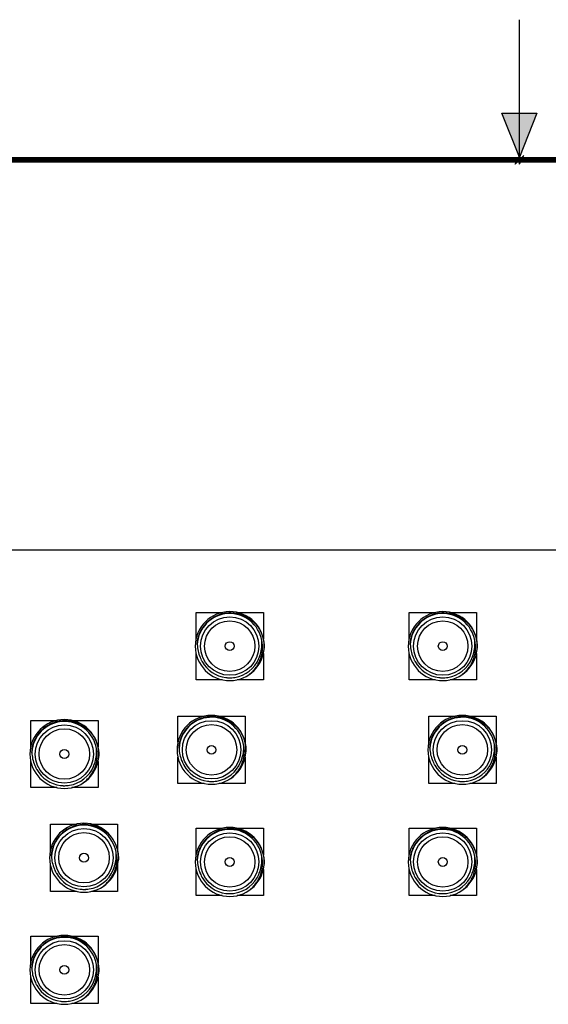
# Model space of a CAD drawing. Header units: inches. Extents: x 0 to 22, y 0 to 17.
# Tile 130 of 217: x 9.2 to 11.1, y 13.5 to 17. Entities that reach past the tile are written whole.
import ezdxf

# ---------------------------------------------------------------- set-up
doc = ezdxf.new("R2010")
doc.units = ezdxf.units.IN
doc.header["$LTSCALE"] = 1.21
doc.header["$MEASUREMENT"] = 0
doc.layers.get('0').update_dxf_attribs({"linetype": 'CONTINUOUS'})
doc.layers.add('02___PRT_ALL_AXES', color=7, linetype='CONTINUOUS')

msp = doc.modelspace()

# ---------------------------------------------------------------- hatches: boundary and pattern name
at = {"linetype": 'CONTINUOUS'}
msp.add_hatch(color=2, dxfattribs=at).paths.add_polyline_path([(11, 16.51), (10.9375, 16.6663), (11.0625, 16.6663)])

# ---------------------------------------------------------------- linework, layer by layer
at = {"color": 2, "linetype": 'CONTINUOUS'}
for p, q in [((11, 16.485), (11, 17)), ((11, 16.51), (10.9375, 16.6663)), ((10.9375, 16.6663), (11.0625, 16.6663)), ((11.0625, 16.6663), (11, 16.51)), ((11.015, 16.515), (10.985, 16.485)), ((10.985, 16.485), (11, 16.515)), ((11, 16.485), (11.015, 16.515))]:
    msp.add_line(p, q, dxfattribs=at)
at = {"color": 7, "linetype": 'CONTINUOUS'}
for p, q in [((9.8463, 14.7919), (9.8463, 14.8851)), ((9.8463, 14.8851), (9.9408, 14.8851)), ((9.9925, 14.8851), (10.0863, 14.8851)), ((10.0863, 14.8851), (10.0863, 14.7906)), ((10.6063, 14.7919), (10.6063, 14.8851)), ((10.6063, 14.8851), (10.7008, 14.8851)), ((10.7525, 14.8851), (10.8463, 14.8851)), ((10.8463, 14.8851), (10.8463, 14.7906)), ((9.8463, 14.6451), (9.8463, 14.7393)), ((9.8604, 14.7256), (9.8604, 14.7258)), ((9.8605, 14.7252), (9.8606, 14.7251)), ((10.0863, 14.7386), (10.0863, 14.6451)), ((10.6063, 14.6451), (10.6063, 14.7393)), ((10.6204, 14.7256), (10.6204, 14.7258)), ((10.6205, 14.7252), (10.6206, 14.7251)), ((10.8463, 14.7386), (10.8463, 14.6451)), ((9.9396, 14.6451), (9.8463, 14.6451)), ((10.0863, 14.6451), (9.9933, 14.6451)), ((10.6996, 14.6451), (10.6063, 14.6451)), ((10.8463, 14.6451), (10.7533, 14.6451)), ((9.7813, 14.4219), (9.7813, 14.5151)), ((9.7813, 14.5151), (9.8758, 14.5151)), ((9.9275, 14.5151), (10.0213, 14.5151)), ((10.0213, 14.5151), (10.0213, 14.4206)), ((10.6763, 14.4219), (10.6763, 14.5151)), ((10.6763, 14.5151), (10.7708, 14.5151)), ((10.8225, 14.5151), (10.9163, 14.5151)), ((10.9163, 14.5151), (10.9163, 14.4206)), ((9.2563, 14.4069), (9.2563, 14.5001)), ((9.2563, 14.5001), (9.3508, 14.5001)), ((9.4025, 14.5001), (9.4963, 14.5001)), ((9.4963, 14.5001), (9.4963, 14.4056)), ((9.7813, 14.2751), (9.7813, 14.3693)), ((10.0213, 14.3686), (10.0213, 14.2751)), ((10.6763, 14.2751), (10.6763, 14.3693)), ((10.9163, 14.3686), (10.9163, 14.2751)), ((9.2563, 14.2601), (9.2563, 14.3543)), ((9.2704, 14.3406), (9.2704, 14.3408)), ((9.2705, 14.3402), (9.2706, 14.3401)), ((9.4963, 14.3536), (9.4963, 14.2601)), ((9.7954, 14.3556), (9.7954, 14.3558)), ((9.7955, 14.3552), (9.7956, 14.3551)), ((10.6904, 14.3556), (10.6904, 14.3558)), ((10.6905, 14.3552), (10.6906, 14.3551)), ((9.8746, 14.2751), (9.7813, 14.2751)), ((10.0213, 14.2751), (9.9283, 14.2751)), ((10.7696, 14.2751), (10.6763, 14.2751)), ((10.9163, 14.2751), (10.8233, 14.2751)), ((9.3496, 14.2601), (9.2563, 14.2601)), ((9.4963, 14.2601), (9.4033, 14.2601)), ((9.3263, 14.0369), (9.3263, 14.1301)), ((9.3263, 14.1301), (9.4208, 14.1301)), ((9.4725, 14.1301), (9.5663, 14.1301)), ((9.5663, 14.1301), (9.5663, 14.0356)), ((9.8463, 14.0219), (9.8463, 14.1151)), ((9.8463, 14.1151), (9.9408, 14.1151)), ((9.9925, 14.1151), (10.0863, 14.1151)), ((10.0863, 14.1151), (10.0863, 14.0206)), ((10.6063, 14.0219), (10.6063, 14.1151)), ((10.6063, 14.1151), (10.7008, 14.1151)), ((10.7525, 14.1151), (10.8463, 14.1151)), ((10.8463, 14.1151), (10.8463, 14.0206)), ((9.3263, 13.8901), (9.3263, 13.9843)), ((9.5663, 13.9836), (9.5663, 13.8901)), ((9.3404, 13.9706), (9.3404, 13.9708)), ((9.3405, 13.9702), (9.3406, 13.9701)), ((9.8463, 13.8751), (9.8463, 13.9693)), ((9.8604, 13.9556), (9.8604, 13.9558)), ((9.8605, 13.9552), (9.8606, 13.9551)), ((10.0863, 13.9686), (10.0863, 13.8751)), ((10.6063, 13.8751), (10.6063, 13.9693)), ((10.6204, 13.9556), (10.6204, 13.9558)), ((10.6205, 13.9552), (10.6206, 13.9551)), ((10.8463, 13.9686), (10.8463, 13.8751)), ((9.4196, 13.8901), (9.3263, 13.8901)), ((9.5663, 13.8901), (9.4733, 13.8901)), ((9.9396, 13.8751), (9.8463, 13.8751)), ((10.0863, 13.8751), (9.9933, 13.8751)), ((10.6996, 13.8751), (10.6063, 13.8751)), ((10.8463, 13.8751), (10.7533, 13.8751)), ((9.2563, 13.6369), (9.2563, 13.7301)), ((9.2563, 13.7301), (9.3508, 13.7301)), ((9.4025, 13.7301), (9.4963, 13.7301)), ((9.4963, 13.7301), (9.4963, 13.6356)), ((9.2563, 13.4901), (9.2563, 13.5843)), ((9.2704, 13.5706), (9.2704, 13.5708)), ((9.2705, 13.5702), (9.2706, 13.5701)), ((9.4963, 13.5836), (9.4963, 13.4901)), ((9.3496, 13.4901), (9.2563, 13.4901)), ((9.4963, 13.4901), (9.4033, 13.4901))]:
    msp.add_line(p, q, dxfattribs=at)
at = {"color": 7, "linetype": 'CONTINUOUS', "const_width": 0.02}
msp.add_lwpolyline([(21.5, 16.5), (0.5, 16.5)], dxfattribs=at)
at = {"color": 7, "linetype": 'CONTINUOUS'}
for centre, radius, start, end in [((9.9663, 14.7651), 0.123, 354.3786, 354.3679), ((9.9663, 14.7651), 0.116, 9.6674, 177.0667), ((10.7263, 14.7651), 0.123, 354.3786, 354.3679), ((10.7263, 14.7651), 0.116, 9.6674, 177.0667), ((9.9648, 14.7721), 0.1143, 180.5015, 204.2339), ((9.967, 14.7722), 0.1143, 341.8427, 6.2355), ((9.9663, 14.7629), 0.1228, 355.3913, 357.5066), ((10.7248, 14.7721), 0.1143, 180.5015, 204.2339), ((10.727, 14.7722), 0.1143, 341.8427, 6.2355), ((10.7263, 14.7629), 0.1228, 355.3913, 357.5066), ((9.9662, 14.7651), 0.1128, 199.7696, 200.3683), ((9.966, 14.765), 0.1127, 200.4817, 200.6721), ((9.966, 14.765), 0.1127, 200.6721, 201.0491), ((9.963, 14.7714), 0.1125, 204.3428, 204.9488), ((9.9659, 14.765), 0.1126, 201.0491, 201.367), ((9.9663, 14.7652), 0.113, 201.3681, 206.1234), ((9.9663, 14.7651), 0.113, 279.4164, 336.8808), ((9.9662, 14.7652), 0.1131, 336.8849, 340.9799), ((9.9661, 14.7652), 0.1132, 340.9784, 341.6252), ((9.9661, 14.7652), 0.1132, 341.6252, 342.3782), ((9.9664, 14.7651), 0.1129, 342.2784, 345.3648), ((9.9665, 14.7651), 0.1128, 342.3763, 345.3662), ((10.7262, 14.7651), 0.1128, 199.7696, 200.3683), ((10.726, 14.765), 0.1127, 200.4817, 200.6721), ((10.726, 14.765), 0.1127, 200.6721, 201.0491), ((10.723, 14.7714), 0.1125, 204.3428, 204.9488), ((10.7259, 14.765), 0.1126, 201.0491, 201.367), ((10.7263, 14.7652), 0.113, 201.3681, 206.1234), ((10.7263, 14.7651), 0.113, 279.4164, 336.8808), ((10.7262, 14.7652), 0.1131, 336.8849, 340.9799), ((10.7261, 14.7652), 0.1132, 340.9784, 341.6252), ((10.7261, 14.7652), 0.1132, 341.6252, 342.3782), ((10.7264, 14.7651), 0.1129, 342.2784, 345.3648), ((10.7265, 14.7651), 0.1128, 342.3763, 345.3662), ((9.9663, 14.7651), 0.113, 206.1215, 208.4148), ((9.9662, 14.7651), 0.1129, 208.4154, 208.788), ((9.9662, 14.7651), 0.1129, 208.788, 209.2651), ((9.9663, 14.7651), 0.113, 209.2652, 262.8202), ((10.7263, 14.7651), 0.113, 206.1215, 208.4148), ((10.7262, 14.7651), 0.1129, 208.4154, 208.788), ((10.7262, 14.7651), 0.1129, 208.788, 209.2651), ((10.7263, 14.7651), 0.113, 209.2652, 262.8202), ((9.9663, 14.765), 0.1129, 262.8196, 264.7192), ((9.9663, 14.7652), 0.113, 264.7208, 267.6936), ((9.9663, 14.7653), 0.1132, 267.6926, 272.5198), ((9.9663, 14.7651), 0.113, 269.3727, 272.5649), ((9.9663, 14.7649), 0.1127, 272.5222, 273.1581), ((9.9663, 14.7648), 0.1127, 272.5656, 273.1674), ((9.9663, 14.7648), 0.1126, 273.1582, 273.367), ((9.9663, 14.7647), 0.1125, 273.1674, 273.367), ((9.9663, 14.7647), 0.1126, 273.367, 273.5608), ((9.9663, 14.7648), 0.1127, 273.5608, 274.0521), ((9.9663, 14.7652), 0.1131, 274.0536, 279.4162), ((10.7263, 14.765), 0.1129, 262.8196, 264.7192), ((10.7263, 14.7652), 0.113, 264.7208, 267.6936), ((10.7263, 14.7653), 0.1132, 267.6926, 272.5198), ((10.7263, 14.7651), 0.113, 269.3727, 272.5649), ((10.7263, 14.7649), 0.1127, 272.5222, 273.1581), ((10.7263, 14.7648), 0.1127, 272.5656, 273.1674), ((10.7263, 14.7648), 0.1126, 273.1582, 273.367), ((10.7263, 14.7647), 0.1125, 273.1674, 273.367), ((10.7263, 14.7647), 0.1126, 273.367, 273.5608), ((10.7263, 14.7648), 0.1127, 273.5608, 274.0521), ((10.7263, 14.7652), 0.1131, 274.0536, 279.4162), ((9.9013, 14.3951), 0.123, 354.3786, 354.3679), ((9.9013, 14.3951), 0.116, 9.6674, 177.0667), ((10.7963, 14.3951), 0.123, 354.3786, 354.3679), ((10.7963, 14.3951), 0.116, 9.6674, 177.0667), ((9.3763, 14.3801), 0.123, 354.3786, 354.3679), ((9.3763, 14.3801), 0.116, 9.6674, 177.0667), ((9.902, 14.4022), 0.1143, 341.8427, 6.2355), ((10.797, 14.4022), 0.1143, 341.8427, 6.2355), ((9.3748, 14.3871), 0.1143, 180.5015, 204.2339), ((9.377, 14.3872), 0.1143, 341.8427, 6.2355), ((9.3763, 14.3779), 0.1228, 355.3913, 357.5066), ((9.8998, 14.4021), 0.1143, 180.5015, 204.2339), ((9.9013, 14.3929), 0.1228, 355.3913, 357.5066), ((10.7948, 14.4021), 0.1143, 180.5015, 204.2339), ((10.7963, 14.3929), 0.1228, 355.3913, 357.5066), ((9.3762, 14.3801), 0.1128, 199.7696, 200.3683), ((9.376, 14.38), 0.1127, 200.4817, 200.6721), ((9.376, 14.38), 0.1127, 200.6721, 201.0491), ((9.373, 14.3864), 0.1125, 204.3428, 204.9488), ((9.3759, 14.38), 0.1126, 201.0491, 201.367), ((9.3763, 14.3802), 0.113, 201.3681, 206.1234), ((9.3763, 14.3801), 0.113, 279.4164, 336.8808), ((9.3762, 14.3802), 0.1131, 336.8849, 340.9799), ((9.3761, 14.3802), 0.1132, 340.9784, 341.6252), ((9.3761, 14.3802), 0.1132, 341.6252, 342.3782), ((9.3764, 14.3801), 0.1129, 342.2784, 345.3648), ((9.3765, 14.3801), 0.1128, 342.3763, 345.3662), ((9.9012, 14.3951), 0.1128, 199.7696, 200.3683), ((9.901, 14.395), 0.1127, 200.4817, 200.6721), ((9.901, 14.395), 0.1127, 200.6721, 201.0491), ((9.898, 14.4014), 0.1125, 204.3428, 204.9488), ((9.9009, 14.395), 0.1126, 201.0491, 201.367), ((9.9013, 14.3952), 0.113, 201.3681, 206.1234), ((9.9013, 14.3951), 0.113, 206.1215, 208.4148), ((9.9012, 14.3951), 0.1129, 208.4154, 208.788), ((9.9012, 14.3951), 0.1129, 208.788, 209.2651), ((9.9013, 14.3951), 0.113, 209.2652, 262.8202), ((9.9013, 14.3951), 0.113, 279.4164, 336.8808), ((9.9012, 14.3952), 0.1131, 336.8849, 340.9799), ((9.9011, 14.3952), 0.1132, 340.9784, 341.6252), ((9.9011, 14.3952), 0.1132, 341.6252, 342.3782), ((9.9014, 14.3951), 0.1129, 342.2784, 345.3648), ((9.9015, 14.3951), 0.1128, 342.3763, 345.3662), ((10.7962, 14.3951), 0.1128, 199.7696, 200.3683), ((10.796, 14.395), 0.1127, 200.4817, 200.6721), ((10.796, 14.395), 0.1127, 200.6721, 201.0491), ((10.793, 14.4014), 0.1125, 204.3428, 204.9488), ((10.7959, 14.395), 0.1126, 201.0491, 201.367), ((10.7963, 14.3952), 0.113, 201.3681, 206.1234), ((10.7963, 14.3951), 0.113, 206.1215, 208.4148), ((10.7962, 14.3951), 0.1129, 208.4154, 208.788), ((10.7962, 14.3951), 0.1129, 208.788, 209.2651), ((10.7963, 14.3951), 0.113, 209.2652, 262.8202), ((10.7963, 14.3951), 0.113, 279.4164, 336.8808), ((10.7962, 14.3952), 0.1131, 336.8849, 340.9799), ((10.7961, 14.3952), 0.1132, 340.9784, 341.6252), ((10.7961, 14.3952), 0.1132, 341.6252, 342.3782), ((10.7964, 14.3951), 0.1129, 342.2784, 345.3648), ((10.7965, 14.3951), 0.1128, 342.3763, 345.3662), ((9.3763, 14.3801), 0.113, 206.1215, 208.4148), ((9.3762, 14.3801), 0.1129, 208.4154, 208.788), ((9.3762, 14.3801), 0.1129, 208.788, 209.2651), ((9.3763, 14.3801), 0.113, 209.2652, 262.8202), ((9.3763, 14.38), 0.1129, 262.8196, 264.7192), ((9.3763, 14.3802), 0.113, 264.7208, 267.6936), ((9.3763, 14.3803), 0.1132, 267.6926, 272.5198), ((9.3763, 14.3801), 0.113, 269.3727, 272.5649), ((9.3763, 14.3799), 0.1127, 272.5222, 273.1581), ((9.3763, 14.3798), 0.1127, 272.5656, 273.1674), ((9.3763, 14.3798), 0.1126, 273.1582, 273.367), ((9.3763, 14.3797), 0.1125, 273.1674, 273.367), ((9.3763, 14.3797), 0.1126, 273.367, 273.5608), ((9.3763, 14.3798), 0.1127, 273.5608, 274.0521), ((9.3763, 14.3802), 0.1131, 274.0536, 279.4162), ((9.9013, 14.395), 0.1129, 262.8196, 264.7192), ((9.9013, 14.3952), 0.113, 264.7208, 267.6936), ((9.9013, 14.3953), 0.1132, 267.6926, 272.5198), ((9.9013, 14.3951), 0.113, 269.3727, 272.5649), ((9.9013, 14.3949), 0.1127, 272.5222, 273.1581), ((9.9013, 14.3948), 0.1127, 272.5656, 273.1674), ((9.9013, 14.3948), 0.1126, 273.1582, 273.367), ((9.9013, 14.3947), 0.1125, 273.1674, 273.367), ((9.9013, 14.3947), 0.1126, 273.367, 273.5608), ((9.9013, 14.3948), 0.1127, 273.5608, 274.0521), ((9.9013, 14.3952), 0.1131, 274.0536, 279.4162), ((10.7963, 14.395), 0.1129, 262.8196, 264.7192), ((10.7963, 14.3952), 0.113, 264.7208, 267.6936), ((10.7963, 14.3953), 0.1132, 267.6926, 272.5198), ((10.7963, 14.3951), 0.113, 269.3727, 272.5649), ((10.7963, 14.3949), 0.1127, 272.5222, 273.1581), ((10.7963, 14.3948), 0.1127, 272.5656, 273.1674), ((10.7963, 14.3948), 0.1126, 273.1582, 273.367), ((10.7963, 14.3947), 0.1125, 273.1674, 273.367), ((10.7963, 14.3947), 0.1126, 273.367, 273.5608), ((10.7963, 14.3948), 0.1127, 273.5608, 274.0521), ((10.7963, 14.3952), 0.1131, 274.0536, 279.4162), ((9.4463, 14.0101), 0.123, 354.3786, 354.3679), ((9.4463, 14.0101), 0.116, 9.6674, 177.0667), ((9.9663, 13.9951), 0.123, 354.3786, 354.3679), ((9.9663, 13.9951), 0.116, 9.6674, 177.0667), ((10.7263, 13.9951), 0.123, 354.3786, 354.3679), ((10.7263, 13.9951), 0.116, 9.6674, 177.0667), ((9.447, 14.0172), 0.1143, 341.8427, 6.2355), ((9.4448, 14.0171), 0.1143, 180.5015, 204.2339), ((9.4464, 14.0101), 0.1129, 342.2784, 345.3648), ((9.4465, 14.0101), 0.1128, 342.3763, 345.3662), ((9.4463, 14.0079), 0.1228, 355.3913, 357.5066), ((9.9648, 14.0021), 0.1143, 180.5015, 204.2339), ((9.967, 14.0022), 0.1143, 341.8427, 6.2355), ((9.9663, 13.9929), 0.1228, 355.3913, 357.5066), ((10.7248, 14.0021), 0.1143, 180.5015, 204.2339), ((10.727, 14.0022), 0.1143, 341.8427, 6.2355), ((10.7263, 13.9929), 0.1228, 355.3913, 357.5066), ((9.4462, 14.0101), 0.1128, 199.7696, 200.3683), ((9.446, 14.01), 0.1127, 200.4817, 200.6721), ((9.446, 14.01), 0.1127, 200.6721, 201.0491), ((9.443, 14.0164), 0.1125, 204.3428, 204.9488), ((9.4459, 14.01), 0.1126, 201.0491, 201.367), ((9.4463, 14.0102), 0.113, 201.3681, 206.1234), ((9.4463, 14.0101), 0.113, 206.1215, 208.4148), ((9.4462, 14.0101), 0.1129, 208.4154, 208.788), ((9.4462, 14.0101), 0.1129, 208.788, 209.2651), ((9.4463, 14.0101), 0.113, 209.2652, 262.8202), ((9.4463, 14.0101), 0.113, 279.4164, 336.8808), ((9.4462, 14.0102), 0.1131, 336.8849, 340.9799), ((9.4461, 14.0102), 0.1132, 340.9784, 341.6252), ((9.4461, 14.0102), 0.1132, 341.6252, 342.3782), ((9.9662, 13.9951), 0.1128, 199.7696, 200.3683), ((9.966, 13.995), 0.1127, 200.4817, 200.6721), ((9.966, 13.995), 0.1127, 200.6721, 201.0491), ((9.963, 14.0014), 0.1125, 204.3428, 204.9488), ((9.9659, 13.995), 0.1126, 201.0491, 201.367), ((9.9663, 13.9952), 0.113, 201.3681, 206.1234), ((9.9663, 13.9951), 0.113, 279.4164, 336.8808), ((9.9662, 13.9952), 0.1131, 336.8849, 340.9799), ((9.9661, 13.9952), 0.1132, 340.9784, 341.6252), ((9.9661, 13.9952), 0.1132, 341.6252, 342.3782), ((9.9664, 13.9951), 0.1129, 342.2784, 345.3648), ((9.9665, 13.9951), 0.1128, 342.3763, 345.3662), ((10.7262, 13.9951), 0.1128, 199.7696, 200.3683), ((10.726, 13.995), 0.1127, 200.4817, 200.6721), ((10.726, 13.995), 0.1127, 200.6721, 201.0491), ((10.723, 14.0014), 0.1125, 204.3428, 204.9488), ((10.7259, 13.995), 0.1126, 201.0491, 201.367), ((10.7263, 13.9952), 0.113, 201.3681, 206.1234), ((10.7263, 13.9951), 0.113, 279.4164, 336.8808), ((10.7262, 13.9952), 0.1131, 336.8849, 340.9799), ((10.7261, 13.9952), 0.1132, 340.9784, 341.6252), ((10.7261, 13.9952), 0.1132, 341.6252, 342.3782), ((10.7264, 13.9951), 0.1129, 342.2784, 345.3648), ((10.7265, 13.9951), 0.1128, 342.3763, 345.3662), ((9.9663, 13.9951), 0.113, 206.1215, 208.4148), ((9.9662, 13.9951), 0.1129, 208.4154, 208.788), ((9.9662, 13.9951), 0.1129, 208.788, 209.2651), ((9.9663, 13.9951), 0.113, 209.2652, 262.8202), ((10.7263, 13.9951), 0.113, 206.1215, 208.4148), ((10.7262, 13.9951), 0.1129, 208.4154, 208.788), ((10.7262, 13.9951), 0.1129, 208.788, 209.2651), ((10.7263, 13.9951), 0.113, 209.2652, 262.8202), ((9.4463, 14.01), 0.1129, 262.8196, 264.7192), ((9.4463, 14.0102), 0.113, 264.7208, 267.6936), ((9.4463, 14.0103), 0.1132, 267.6926, 272.5198), ((9.4463, 14.0101), 0.113, 269.3727, 272.5649), ((9.4463, 14.0099), 0.1127, 272.5222, 273.1581), ((9.4463, 14.0098), 0.1127, 272.5656, 273.1674), ((9.4463, 14.0098), 0.1126, 273.1582, 273.367), ((9.4463, 14.0097), 0.1125, 273.1674, 273.367), ((9.4463, 14.0097), 0.1126, 273.367, 273.5608), ((9.4463, 14.0098), 0.1127, 273.5608, 274.0521), ((9.4463, 14.0102), 0.1131, 274.0536, 279.4162), ((9.9663, 13.995), 0.1129, 262.8196, 264.7192), ((9.9663, 13.9952), 0.113, 264.7208, 267.6936), ((9.9663, 13.9953), 0.1132, 267.6926, 272.5198), ((9.9663, 13.9951), 0.113, 269.3727, 272.5649), ((9.9663, 13.9949), 0.1127, 272.5222, 273.1581), ((9.9663, 13.9948), 0.1127, 272.5656, 273.1674), ((9.9663, 13.9948), 0.1126, 273.1582, 273.367), ((9.9663, 13.9947), 0.1125, 273.1674, 273.367), ((9.9663, 13.9947), 0.1126, 273.367, 273.5608), ((9.9663, 13.9948), 0.1127, 273.5608, 274.0521), ((9.9663, 13.9952), 0.1131, 274.0536, 279.4162), ((10.7263, 13.995), 0.1129, 262.8196, 264.7192), ((10.7263, 13.9952), 0.113, 264.7208, 267.6936), ((10.7263, 13.9953), 0.1132, 267.6926, 272.5198), ((10.7263, 13.9951), 0.113, 269.3727, 272.5649), ((10.7263, 13.9949), 0.1127, 272.5222, 273.1581), ((10.7263, 13.9948), 0.1127, 272.5656, 273.1674), ((10.7263, 13.9948), 0.1126, 273.1582, 273.367), ((10.7263, 13.9947), 0.1125, 273.1674, 273.367), ((10.7263, 13.9947), 0.1126, 273.367, 273.5608), ((10.7263, 13.9948), 0.1127, 273.5608, 274.0521), ((10.7263, 13.9952), 0.1131, 274.0536, 279.4162), ((9.3763, 13.6101), 0.123, 354.3786, 354.3679), ((9.3763, 13.6101), 0.116, 9.6674, 177.0667), ((9.3748, 13.6171), 0.1143, 180.5015, 204.2339), ((9.377, 13.6172), 0.1143, 341.8427, 6.2355), ((9.3763, 13.6079), 0.1228, 355.3913, 357.5066), ((9.3762, 13.6101), 0.1128, 199.7696, 200.3683), ((9.376, 13.61), 0.1127, 200.4817, 200.6721), ((9.376, 13.61), 0.1127, 200.6721, 201.0491), ((9.373, 13.6164), 0.1125, 204.3428, 204.9488), ((9.3759, 13.61), 0.1126, 201.0491, 201.367), ((9.3763, 13.6102), 0.113, 201.3681, 206.1234), ((9.3763, 13.6101), 0.113, 206.1215, 208.4148), ((9.3763, 13.6101), 0.113, 279.4164, 336.8808), ((9.3762, 13.6102), 0.1131, 336.8849, 340.9799), ((9.3761, 13.6102), 0.1132, 340.9784, 341.6252), ((9.3761, 13.6102), 0.1132, 341.6252, 342.3782), ((9.3764, 13.6101), 0.1129, 342.2784, 345.3648), ((9.3765, 13.6101), 0.1128, 342.3763, 345.3662), ((9.3762, 13.6101), 0.1129, 208.4154, 208.788), ((9.3762, 13.6101), 0.1129, 208.788, 209.2651), ((9.3763, 13.6101), 0.113, 209.2652, 262.8202), ((9.3763, 13.61), 0.1129, 262.8196, 264.7192), ((9.3763, 13.6102), 0.113, 264.7208, 267.6936), ((9.3763, 13.6103), 0.1132, 267.6926, 272.5198), ((9.3763, 13.6101), 0.113, 269.3727, 272.5649), ((9.3763, 13.6099), 0.1127, 272.5222, 273.1581), ((9.3763, 13.6098), 0.1127, 272.5656, 273.1674), ((9.3763, 13.6098), 0.1126, 273.1582, 273.367), ((9.3763, 13.6097), 0.1125, 273.1674, 273.367), ((9.3763, 13.6097), 0.1126, 273.367, 273.5608), ((9.3763, 13.6098), 0.1127, 273.5608, 274.0521), ((9.3763, 13.6102), 0.1131, 274.0536, 279.4162)]:
    msp.add_arc(centre, radius, start, end, dxfattribs=at)
for points, knots in [([(9.8505, 14.7711), (9.8506, 14.775), (9.8511, 14.7809), (9.8523, 14.7886), (9.8539, 14.7963), (9.8567, 14.8057), (9.8604, 14.8148), (9.8639, 14.8218), (9.8677, 14.8287), (9.8721, 14.8352), (9.8769, 14.8414), (9.8821, 14.8473), (9.889, 14.8543), (9.8966, 14.8605), (9.9031, 14.865), (9.9097, 14.8691), (9.9184, 14.8737), (9.9294, 14.8781), (9.9407, 14.8814), (9.9503, 14.8832), (9.9581, 14.8841), (9.9659, 14.8846), (9.9758, 14.8845), (9.9855, 14.8834), (9.9932, 14.882), (10.0009, 14.8802), (10.0102, 14.8772), (10.0211, 14.8726), (10.0314, 14.8669), (10.0395, 14.8613), (10.0456, 14.8565), (10.05, 14.8526), (10.0543, 14.8485), (10.0596, 14.8427), (10.0658, 14.8351), (10.0712, 14.8269), (10.075, 14.82), (10.0777, 14.8148), (10.08, 14.8094), (10.0828, 14.8021), (10.0856, 14.7927), (10.0876, 14.783), (10.0885, 14.7752), (10.0891, 14.7674), (10.0892, 14.7615), (10.089, 14.7576)], [0, 0, 0, 0, 0.031239, 0.046873, 0.062504, 0.093748, 0.124993, 0.140622, 0.15625, 0.187496, 0.203124, 0.218752, 0.249998, 0.281245, 0.296873, 0.3125, 0.343747, 0.374993, 0.40624, 0.437486, 0.453114, 0.468742, 0.499988, 0.531235, 0.546863, 0.562491, 0.593738, 0.624984, 0.656231, 0.687478, 0.703106, 0.718734, 0.734362, 0.74999, 0.781236, 0.812483, 0.828111, 0.843739, 0.859367, 0.874996, 0.906242, 0.937487, 0.953116, 0.968748, 1, 1, 1, 1]), ([(10.6105, 14.7711), (10.6106, 14.775), (10.6111, 14.7809), (10.6123, 14.7886), (10.6139, 14.7963), (10.6167, 14.8057), (10.6204, 14.8148), (10.6239, 14.8218), (10.6277, 14.8287), (10.6321, 14.8352), (10.6369, 14.8414), (10.6421, 14.8473), (10.649, 14.8543), (10.6566, 14.8605), (10.6631, 14.865), (10.6697, 14.8691), (10.6784, 14.8737), (10.6894, 14.8781), (10.7007, 14.8814), (10.7103, 14.8832), (10.7181, 14.8841), (10.7259, 14.8846), (10.7358, 14.8845), (10.7455, 14.8834), (10.7532, 14.882), (10.7609, 14.8802), (10.7702, 14.8772), (10.7811, 14.8726), (10.7914, 14.8669), (10.7995, 14.8613), (10.8056, 14.8565), (10.81, 14.8526), (10.8143, 14.8485), (10.8196, 14.8427), (10.8258, 14.8351), (10.8312, 14.8269), (10.835, 14.82), (10.8377, 14.8148), (10.84, 14.8094), (10.8428, 14.8021), (10.8456, 14.7927), (10.8476, 14.783), (10.8485, 14.7752), (10.8491, 14.7674), (10.8492, 14.7615), (10.849, 14.7576)], [0, 0, 0, 0, 0.031239, 0.046873, 0.062504, 0.093748, 0.124993, 0.140622, 0.15625, 0.187496, 0.203124, 0.218752, 0.249998, 0.281245, 0.296873, 0.3125, 0.343747, 0.374993, 0.40624, 0.437486, 0.453114, 0.468742, 0.499988, 0.531235, 0.546863, 0.562491, 0.593738, 0.624984, 0.656231, 0.687478, 0.703106, 0.718734, 0.734362, 0.74999, 0.781236, 0.812483, 0.828111, 0.843739, 0.859367, 0.874996, 0.906242, 0.937487, 0.953116, 0.968748, 1, 1, 1, 1]), ([(10.0285, 14.659), (10.0335, 14.6623), (10.0432, 14.6696), (10.0558, 14.6826), (10.0664, 14.6974), (10.0746, 14.7135), (10.0804, 14.7307), (10.0834, 14.7486), (10.0837, 14.7668), (10.082, 14.7787), (10.0807, 14.7846)], [0, 0, 0, 0, 0.125011, 0.250021, 0.375026, 0.500028, 0.625026, 0.750021, 0.875012, 1, 1, 1, 1]), ([(10.7885, 14.659), (10.7935, 14.6623), (10.8032, 14.6696), (10.8158, 14.6826), (10.8264, 14.6974), (10.8346, 14.7135), (10.8404, 14.7307), (10.8434, 14.7486), (10.8437, 14.7668), (10.842, 14.7787), (10.8407, 14.7846)], [0, 0, 0, 0, 0.125011, 0.250021, 0.375026, 0.500028, 0.625026, 0.750021, 0.875012, 1, 1, 1, 1]), ([(9.7855, 14.4011), (9.7856, 14.405), (9.7861, 14.4109), (9.7873, 14.4186), (9.7889, 14.4263), (9.7917, 14.4357), (9.7954, 14.4448), (9.7989, 14.4518), (9.8027, 14.4587), (9.8071, 14.4652), (9.8119, 14.4714), (9.8171, 14.4773), (9.824, 14.4843), (9.8316, 14.4905), (9.8381, 14.495), (9.8447, 14.4991), (9.8534, 14.5037), (9.8644, 14.5081), (9.8757, 14.5114), (9.8853, 14.5132), (9.8931, 14.5141), (9.9009, 14.5146), (9.9108, 14.5145), (9.9205, 14.5134), (9.9282, 14.512), (9.9359, 14.5102), (9.9452, 14.5072), (9.9561, 14.5026), (9.9664, 14.4969), (9.9745, 14.4913), (9.9806, 14.4865), (9.985, 14.4826), (9.9893, 14.4785), (9.9946, 14.4727), (10.0008, 14.4651), (10.0062, 14.4569), (10.01, 14.45), (10.0127, 14.4448), (10.015, 14.4394), (10.0178, 14.4321), (10.0206, 14.4227), (10.0226, 14.413), (10.0235, 14.4052), (10.0241, 14.3974), (10.0242, 14.3915), (10.024, 14.3876)], [0, 0, 0, 0, 0.031239, 0.046873, 0.062504, 0.093748, 0.124993, 0.140622, 0.15625, 0.187496, 0.203124, 0.218752, 0.249998, 0.281245, 0.296873, 0.3125, 0.343747, 0.374993, 0.40624, 0.437486, 0.453114, 0.468742, 0.499988, 0.531235, 0.546863, 0.562491, 0.593738, 0.624984, 0.656231, 0.687478, 0.703106, 0.718734, 0.734362, 0.74999, 0.781236, 0.812483, 0.828111, 0.843739, 0.859367, 0.874996, 0.906242, 0.937487, 0.953116, 0.968748, 1, 1, 1, 1]), ([(10.6805, 14.4011), (10.6806, 14.405), (10.6811, 14.4109), (10.6823, 14.4186), (10.6839, 14.4263), (10.6867, 14.4357), (10.6904, 14.4448), (10.6939, 14.4518), (10.6977, 14.4587), (10.7021, 14.4652), (10.7069, 14.4714), (10.7121, 14.4773), (10.719, 14.4843), (10.7266, 14.4905), (10.7331, 14.495), (10.7397, 14.4991), (10.7484, 14.5037), (10.7594, 14.5081), (10.7707, 14.5114), (10.7803, 14.5132), (10.7881, 14.5141), (10.7959, 14.5146), (10.8058, 14.5145), (10.8155, 14.5134), (10.8232, 14.512), (10.8309, 14.5102), (10.8402, 14.5072), (10.8511, 14.5026), (10.8614, 14.4969), (10.8695, 14.4913), (10.8756, 14.4865), (10.88, 14.4826), (10.8843, 14.4785), (10.8896, 14.4727), (10.8958, 14.4651), (10.9012, 14.4569), (10.905, 14.45), (10.9077, 14.4448), (10.91, 14.4394), (10.9128, 14.4321), (10.9156, 14.4227), (10.9176, 14.413), (10.9185, 14.4052), (10.9191, 14.3974), (10.9192, 14.3915), (10.919, 14.3876)], [0, 0, 0, 0, 0.031239, 0.046873, 0.062504, 0.093748, 0.124993, 0.140622, 0.15625, 0.187496, 0.203124, 0.218752, 0.249998, 0.281245, 0.296873, 0.3125, 0.343747, 0.374993, 0.40624, 0.437486, 0.453114, 0.468742, 0.499988, 0.531235, 0.546863, 0.562491, 0.593738, 0.624984, 0.656231, 0.687478, 0.703106, 0.718734, 0.734362, 0.74999, 0.781236, 0.812483, 0.828111, 0.843739, 0.859367, 0.874996, 0.906242, 0.937487, 0.953116, 0.968748, 1, 1, 1, 1]), ([(9.2605, 14.3861), (9.2606, 14.39), (9.2611, 14.3959), (9.2623, 14.4036), (9.2639, 14.4113), (9.2667, 14.4207), (9.2704, 14.4298), (9.2739, 14.4368), (9.2777, 14.4437), (9.2821, 14.4502), (9.2869, 14.4564), (9.2921, 14.4623), (9.299, 14.4693), (9.3066, 14.4755), (9.3131, 14.48), (9.3197, 14.4841), (9.3284, 14.4887), (9.3394, 14.4931), (9.3507, 14.4964), (9.3603, 14.4982), (9.3681, 14.4991), (9.3759, 14.4996), (9.3858, 14.4995), (9.3955, 14.4984), (9.4032, 14.497), (9.4109, 14.4952), (9.4202, 14.4922), (9.4311, 14.4876), (9.4414, 14.4819), (9.4495, 14.4763), (9.4556, 14.4715), (9.46, 14.4676), (9.4643, 14.4635), (9.4696, 14.4577), (9.4758, 14.4501), (9.4812, 14.4419), (9.485, 14.435), (9.4877, 14.4298), (9.49, 14.4244), (9.4928, 14.4171), (9.4956, 14.4077), (9.4976, 14.398), (9.4985, 14.3902), (9.4991, 14.3824), (9.4992, 14.3765), (9.499, 14.3726)], [0, 0, 0, 0, 0.031239, 0.046873, 0.062504, 0.093748, 0.124993, 0.140622, 0.15625, 0.187496, 0.203124, 0.218752, 0.249998, 0.281245, 0.296873, 0.3125, 0.343747, 0.374993, 0.40624, 0.437486, 0.453114, 0.468742, 0.499988, 0.531235, 0.546863, 0.562491, 0.593738, 0.624984, 0.656231, 0.687478, 0.703106, 0.718734, 0.734362, 0.74999, 0.781236, 0.812483, 0.828111, 0.843739, 0.859367, 0.874996, 0.906242, 0.937487, 0.953116, 0.968748, 1, 1, 1, 1]), ([(9.9635, 14.289), (9.9685, 14.2923), (9.9782, 14.2996), (9.9908, 14.3126), (10.0014, 14.3274), (10.0096, 14.3435), (10.0154, 14.3607), (10.0184, 14.3786), (10.0187, 14.3968), (10.017, 14.4087), (10.0157, 14.4146)], [0, 0, 0, 0, 0.125011, 0.250021, 0.375026, 0.500028, 0.625026, 0.750021, 0.875012, 1, 1, 1, 1]), ([(10.8585, 14.289), (10.8635, 14.2923), (10.8732, 14.2996), (10.8858, 14.3126), (10.8964, 14.3274), (10.9046, 14.3435), (10.9104, 14.3607), (10.9134, 14.3786), (10.9137, 14.3968), (10.912, 14.4087), (10.9107, 14.4146)], [0, 0, 0, 0, 0.125011, 0.250021, 0.375026, 0.500028, 0.625026, 0.750021, 0.875012, 1, 1, 1, 1]), ([(9.4385, 14.274), (9.4435, 14.2773), (9.4532, 14.2846), (9.4658, 14.2976), (9.4764, 14.3124), (9.4846, 14.3285), (9.4904, 14.3457), (9.4934, 14.3636), (9.4937, 14.3818), (9.492, 14.3937), (9.4907, 14.3996)], [0, 0, 0, 0, 0.125011, 0.250021, 0.375026, 0.500028, 0.625026, 0.750021, 0.875012, 1, 1, 1, 1]), ([(9.3305, 14.0161), (9.3306, 14.02), (9.3311, 14.0259), (9.3323, 14.0336), (9.3339, 14.0413), (9.3367, 14.0507), (9.3404, 14.0598), (9.3439, 14.0668), (9.3477, 14.0737), (9.3521, 14.0802), (9.3569, 14.0864), (9.3621, 14.0923), (9.369, 14.0993), (9.3766, 14.1055), (9.3831, 14.11), (9.3897, 14.1141), (9.3984, 14.1187), (9.4094, 14.1231), (9.4207, 14.1264), (9.4303, 14.1282), (9.4381, 14.1291), (9.4459, 14.1296), (9.4558, 14.1295), (9.4655, 14.1284), (9.4732, 14.127), (9.4809, 14.1252), (9.4902, 14.1222), (9.5011, 14.1176), (9.5114, 14.1119), (9.5195, 14.1063), (9.5256, 14.1015), (9.53, 14.0976), (9.5343, 14.0935), (9.5396, 14.0877), (9.5458, 14.0801), (9.5512, 14.0719), (9.555, 14.065), (9.5577, 14.0598), (9.56, 14.0544), (9.5628, 14.0471), (9.5656, 14.0377), (9.5676, 14.028), (9.5685, 14.0202), (9.5691, 14.0124), (9.5692, 14.0065), (9.569, 14.0026)], [0, 0, 0, 0, 0.031239, 0.046873, 0.062504, 0.093748, 0.124993, 0.140622, 0.15625, 0.187496, 0.203124, 0.218752, 0.249998, 0.281245, 0.296873, 0.3125, 0.343747, 0.374993, 0.40624, 0.437486, 0.453114, 0.468742, 0.499988, 0.531235, 0.546863, 0.562491, 0.593738, 0.624984, 0.656231, 0.687478, 0.703106, 0.718734, 0.734362, 0.74999, 0.781236, 0.812483, 0.828111, 0.843739, 0.859367, 0.874996, 0.906242, 0.937487, 0.953116, 0.968748, 1, 1, 1, 1]), ([(9.8505, 14.0011), (9.8506, 14.005), (9.8511, 14.0109), (9.8523, 14.0186), (9.8539, 14.0263), (9.8567, 14.0357), (9.8604, 14.0448), (9.8639, 14.0518), (9.8677, 14.0587), (9.8721, 14.0652), (9.8769, 14.0714), (9.8821, 14.0773), (9.889, 14.0843), (9.8966, 14.0905), (9.9031, 14.095), (9.9097, 14.0991), (9.9184, 14.1037), (9.9294, 14.1081), (9.9407, 14.1114), (9.9503, 14.1132), (9.9581, 14.1141), (9.9659, 14.1146), (9.9758, 14.1145), (9.9855, 14.1134), (9.9932, 14.112), (10.0009, 14.1102), (10.0102, 14.1072), (10.0211, 14.1026), (10.0314, 14.0969), (10.0395, 14.0913), (10.0456, 14.0865), (10.05, 14.0826), (10.0543, 14.0785), (10.0596, 14.0727), (10.0658, 14.0651), (10.0712, 14.0569), (10.075, 14.05), (10.0777, 14.0448), (10.08, 14.0394), (10.0828, 14.0321), (10.0856, 14.0227), (10.0876, 14.013), (10.0885, 14.0052), (10.0891, 13.9974), (10.0892, 13.9915), (10.089, 13.9876)], [0, 0, 0, 0, 0.031239, 0.046873, 0.062504, 0.093748, 0.124993, 0.140622, 0.15625, 0.187496, 0.203124, 0.218752, 0.249998, 0.281245, 0.296873, 0.3125, 0.343747, 0.374993, 0.40624, 0.437486, 0.453114, 0.468742, 0.499988, 0.531235, 0.546863, 0.562491, 0.593738, 0.624984, 0.656231, 0.687478, 0.703106, 0.718734, 0.734362, 0.74999, 0.781236, 0.812483, 0.828111, 0.843739, 0.859367, 0.874996, 0.906242, 0.937487, 0.953116, 0.968748, 1, 1, 1, 1]), ([(10.6105, 14.0011), (10.6106, 14.005), (10.6111, 14.0109), (10.6123, 14.0186), (10.6139, 14.0263), (10.6167, 14.0357), (10.6204, 14.0448), (10.6239, 14.0518), (10.6277, 14.0587), (10.6321, 14.0652), (10.6369, 14.0714), (10.6421, 14.0773), (10.649, 14.0843), (10.6566, 14.0905), (10.6631, 14.095), (10.6697, 14.0991), (10.6784, 14.1037), (10.6894, 14.1081), (10.7007, 14.1114), (10.7103, 14.1132), (10.7181, 14.1141), (10.7259, 14.1146), (10.7358, 14.1145), (10.7455, 14.1134), (10.7532, 14.112), (10.7609, 14.1102), (10.7702, 14.1072), (10.7811, 14.1026), (10.7914, 14.0969), (10.7995, 14.0913), (10.8056, 14.0865), (10.81, 14.0826), (10.8143, 14.0785), (10.8196, 14.0727), (10.8258, 14.0651), (10.8312, 14.0569), (10.835, 14.05), (10.8377, 14.0448), (10.84, 14.0394), (10.8428, 14.0321), (10.8456, 14.0227), (10.8476, 14.013), (10.8485, 14.0052), (10.8491, 13.9974), (10.8492, 13.9915), (10.849, 13.9876)], [0, 0, 0, 0, 0.031239, 0.046873, 0.062504, 0.093748, 0.124993, 0.140622, 0.15625, 0.187496, 0.203124, 0.218752, 0.249998, 0.281245, 0.296873, 0.3125, 0.343747, 0.374993, 0.40624, 0.437486, 0.453114, 0.468742, 0.499988, 0.531235, 0.546863, 0.562491, 0.593738, 0.624984, 0.656231, 0.687478, 0.703106, 0.718734, 0.734362, 0.74999, 0.781236, 0.812483, 0.828111, 0.843739, 0.859367, 0.874996, 0.906242, 0.937487, 0.953116, 0.968748, 1, 1, 1, 1]), ([(9.5085, 13.904), (9.5135, 13.9073), (9.5232, 13.9146), (9.5358, 13.9276), (9.5464, 13.9424), (9.5546, 13.9585), (9.5604, 13.9757), (9.5634, 13.9936), (9.5637, 14.0118), (9.562, 14.0237), (9.5607, 14.0296)], [0, 0, 0, 0, 0.125011, 0.250021, 0.375026, 0.500028, 0.625026, 0.750021, 0.875012, 1, 1, 1, 1]), ([(10.0285, 13.889), (10.0335, 13.8923), (10.0432, 13.8996), (10.0558, 13.9126), (10.0664, 13.9274), (10.0746, 13.9435), (10.0804, 13.9607), (10.0834, 13.9786), (10.0837, 13.9968), (10.082, 14.0087), (10.0807, 14.0146)], [0, 0, 0, 0, 0.125011, 0.250021, 0.375026, 0.500028, 0.625026, 0.750021, 0.875012, 1, 1, 1, 1]), ([(10.7885, 13.889), (10.7935, 13.8923), (10.8032, 13.8996), (10.8158, 13.9126), (10.8264, 13.9274), (10.8346, 13.9435), (10.8404, 13.9607), (10.8434, 13.9786), (10.8437, 13.9968), (10.842, 14.0087), (10.8407, 14.0146)], [0, 0, 0, 0, 0.125011, 0.250021, 0.375026, 0.500028, 0.625026, 0.750021, 0.875012, 1, 1, 1, 1]), ([(9.2605, 13.6161), (9.2606, 13.62), (9.2611, 13.6259), (9.2623, 13.6336), (9.2639, 13.6413), (9.2667, 13.6507), (9.2704, 13.6598), (9.2739, 13.6668), (9.2777, 13.6737), (9.2821, 13.6802), (9.2869, 13.6864), (9.2921, 13.6923), (9.299, 13.6993), (9.3066, 13.7055), (9.3131, 13.71), (9.3197, 13.7141), (9.3284, 13.7187), (9.3394, 13.7231), (9.3507, 13.7264), (9.3603, 13.7282), (9.3681, 13.7291), (9.3759, 13.7296), (9.3858, 13.7295), (9.3955, 13.7284), (9.4032, 13.727), (9.4109, 13.7252), (9.4202, 13.7222), (9.4311, 13.7176), (9.4414, 13.7119), (9.4495, 13.7063), (9.4556, 13.7015), (9.46, 13.6976), (9.4643, 13.6935), (9.4696, 13.6877), (9.4758, 13.6801), (9.4812, 13.6719), (9.485, 13.665), (9.4877, 13.6598), (9.49, 13.6544), (9.4928, 13.6471), (9.4956, 13.6377), (9.4976, 13.628), (9.4985, 13.6202), (9.4991, 13.6124), (9.4992, 13.6065), (9.499, 13.6026)], [0, 0, 0, 0, 0.031239, 0.046873, 0.062504, 0.093748, 0.124993, 0.140622, 0.15625, 0.187496, 0.203124, 0.218752, 0.249998, 0.281245, 0.296873, 0.3125, 0.343747, 0.374993, 0.40624, 0.437486, 0.453114, 0.468742, 0.499988, 0.531235, 0.546863, 0.562491, 0.593738, 0.624984, 0.656231, 0.687478, 0.703106, 0.718734, 0.734362, 0.74999, 0.781236, 0.812483, 0.828111, 0.843739, 0.859367, 0.874996, 0.906242, 0.937487, 0.953116, 0.968748, 1, 1, 1, 1]), ([(9.4385, 13.504), (9.4435, 13.5073), (9.4532, 13.5146), (9.4658, 13.5276), (9.4764, 13.5424), (9.4846, 13.5585), (9.4904, 13.5757), (9.4934, 13.5936), (9.4937, 13.6118), (9.492, 13.6237), (9.4907, 13.6296)], [0, 0, 0, 0, 0.125011, 0.250021, 0.375026, 0.500028, 0.625026, 0.750021, 0.875012, 1, 1, 1, 1])]:
    msp.add_open_spline(points, degree=3, knots=knots, dxfattribs=at)
at = {"layer": '02___PRT_ALL_AXES', "color": 7, "linetype": 'CONTINUOUS'}
msp.add_line((13.6838, 15.1076), (5.6838, 15.1076), dxfattribs=at)
for centre, radius in [((9.9663, 14.7651), 0.104), ((10.7263, 14.7651), 0.104), ((9.9663, 14.7651), 0.09), ((10.7263, 14.7651), 0.09), ((9.9663, 14.7651), 0.0158), ((10.7263, 14.7651), 0.0158), ((9.3763, 14.3801), 0.104), ((9.9013, 14.3951), 0.104), ((9.9013, 14.3951), 0.09), ((10.7963, 14.3951), 0.104), ((10.7963, 14.3951), 0.09), ((9.3763, 14.3801), 0.09), ((9.9013, 14.3951), 0.0158), ((10.7963, 14.3951), 0.0158), ((9.3763, 14.3801), 0.0158), ((9.4463, 14.0101), 0.104), ((9.4463, 14.0101), 0.09), ((9.9663, 13.9951), 0.104), ((10.7263, 13.9951), 0.104), ((9.9663, 13.9951), 0.09), ((10.7263, 13.9951), 0.09), ((9.4463, 14.0101), 0.0158), ((9.9663, 13.9951), 0.0158), ((10.7263, 13.9951), 0.0158), ((9.3763, 13.6101), 0.104), ((9.3763, 13.6101), 0.09), ((9.3763, 13.6101), 0.0158)]:
    msp.add_circle(centre, radius, dxfattribs=at)

doc.saveas('drawing.dxf')
